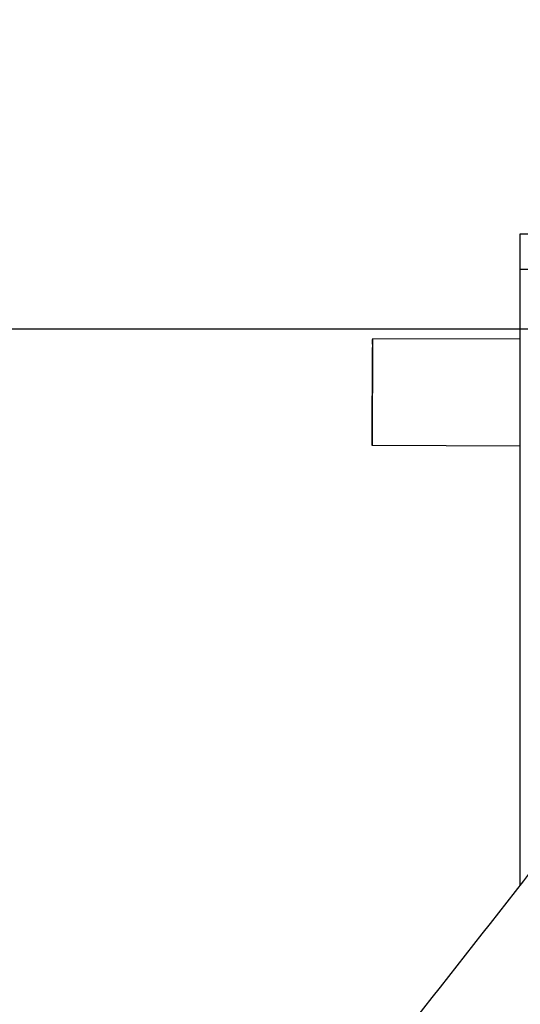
# Model space of a CAD drawing. Header units: millimetres. Extents: x 4086 to 10416, y 123 to 1549.
# Tile 89 of 256: x 6950 to 6972, y 728 to 771. Entities that reach past the tile are written whole.
import ezdxf

# ---------------------------------------------------------------- set-up
doc = ezdxf.new("R2010")
doc.units = ezdxf.units.MM
doc.layers.add('外形图', color=7, linetype='Continuous')
doc.layers.add('尺寸标注', color=7, linetype='Continuous')
doc.styles.add('思源黑', font='SourceHanSansCN-Normal.ttf')
doc.dimstyles.new('尺寸标注_1_4比例中六', dxfattribs={"dimtxt": 10, "dimasz": 8, "dimexe": 2, "dimexo": 1.5, "dimgap": 1, "dimtad": 1, "dimdec": 1, "dimlfac": 4, "dimdsep": 46, "dimtxsty": '思源黑', "dimcen": 0.09, "dimadec": 0, "dimazin": 0, "dimtp": 0.01, "dimtm": 0.01, "dimtfac": 1, "dimtdec": 1, "dimtofl": 0, "dimtmove": 0, "dimatfit": 3, "dimfxl": 1, "dimtolj": 1, "dimarcsym": 0})

# ---------------------------------------------------------------- blocks, each defined once
blk = doc.blocks.new('*D640')
at = {"layer": 'Defpoints', "color": 0}
for p in [(7001.717, 757.501), (6878.883, 632.507), (6943.654, 632.507)]:
    blk.add_point(p, dxfattribs=at)
at = {"layer": '尺寸标注', "color": 0, "lineweight": -2}
for p, q in [((7000.217, 757.501), (6876.883, 757.501)), ((6878.883, 749.501), (6878.883, 640.507)), ((6942.154, 632.507), (6876.883, 632.507))]:
    blk.add_line(p, q, dxfattribs=at)
at = {"layer": '尺寸标注', "color": 0}
for points in [[(6880.216, 749.501), (6877.55, 749.501), (6878.883, 757.501)], [(6877.55, 640.507), (6880.216, 640.507), (6878.883, 632.507)]]:
    blk.add_solid(points, dxfattribs=at)
at = {"layer": '尺寸标注', "color": 0, "insert": (6872.705, 695.004), "char_height": 10, "attachment_point": 5, "rotation": 90, "style": '思源黑'}
blk.add_mtext('\\A1;500', dxfattribs=at)
blk = doc.blocks.new('*D641')
at = {"layer": 'Defpoints', "color": 0}
for p in [(6878.883, 952.507), (7011.126, 952.507), (7001.717, 757.501)]:
    blk.add_point(p, dxfattribs=at)
at = {"layer": '尺寸标注', "color": 0, "lineweight": -2}
for p, q in [((7009.626, 952.507), (6876.883, 952.507)), ((6878.883, 765.501), (6878.883, 944.507)), ((7000.217, 757.501), (6876.883, 757.501))]:
    blk.add_line(p, q, dxfattribs=at)
at = {"layer": '尺寸标注', "color": 0}
for points in [[(6880.216, 944.507), (6877.55, 944.507), (6878.883, 952.507)], [(6877.55, 765.501), (6880.216, 765.501), (6878.883, 757.501)]]:
    blk.add_solid(points, dxfattribs=at)
at = {"layer": '尺寸标注', "color": 0, "insert": (6872.705, 865.173), "char_height": 10, "attachment_point": 5, "rotation": 90, "style": '思源黑'}
blk.add_mtext('\\A1;780', dxfattribs=at)
blk = doc.blocks.new('*D642')
at = {"layer": 'Defpoints', "color": 0}
for p in [(7068.772, 1016.257), (6856.27, 632.507), (6943.654, 632.507)]:
    blk.add_point(p, dxfattribs=at)
at = {"layer": '尺寸标注', "color": 0, "lineweight": -2}
for p, q in [((7067.272, 1016.257), (6854.27, 1016.257)), ((6856.27, 1008.257), (6856.27, 640.507)), ((6942.154, 632.507), (6854.27, 632.507))]:
    blk.add_line(p, q, dxfattribs=at)
at = {"layer": '尺寸标注', "color": 0}
for points in [[(6857.603, 1008.257), (6854.936, 1008.257), (6856.27, 1016.257)], [(6854.936, 640.507), (6857.603, 640.507), (6856.27, 632.507)]]:
    blk.add_solid(points, dxfattribs=at)
at = {"layer": '尺寸标注', "color": 0, "insert": (6850.085, 824.382), "char_height": 10, "attachment_point": 5, "rotation": 90, "style": '思源黑'}
blk.add_mtext('\\A1;1535', dxfattribs=at)

msp = doc.modelspace()

# ---------------------------------------------------------------- linework, layer by layer
at = {"layer": '外形图', "color": 7, "linetype": 'Continuous'}
for p, q in [((6972.285, 761.682), (6972.285, 733.027)), ((6976.149, 761.682), (6972.285, 761.682)), ((6977.584, 760.132), (6972.285, 760.132)), ((6965.792, 757.08), (6965.792, 757.078)), ((6972.29, 757.052), (6965.792, 757.08)), ((6965.772, 752.38), (6965.772, 752.382)), ((6972.29, 752.352), (6965.772, 752.38))]:
    msp.add_line(p, q, dxfattribs=at)
for points, knots in [([(6965.792, 757.08), (6965.785, 757.018), (6965.795, 756.783), (6965.782, 756.296), (6965.783, 755.572), (6965.777, 754.723), (6965.773, 753.874), (6965.774, 753.227), (6965.769, 752.804), (6965.776, 752.575), (6965.761, 752.44), (6965.772, 752.38)], [0, 0, 0, 0, 171.045548, 637.986064, 1330.173577, 2143.594802, 2955.911559, 3644.968074, 3909.666821, 4107.185334, 4272.745309, 4272.745309, 4272.745309, 4272.745309]), ([(6965.772, 752.381), (6965.766, 752.444), (6965.777, 752.68), (6965.768, 753.167), (6965.776, 753.889), (6965.777, 754.736), (6965.783, 755.582), (6965.78, 756.301), (6965.798, 756.785), (6965.783, 757.018), (6965.792, 757.08)], [0, 0, 0, 0, 155.314908, 572.051757, 1188.063496, 1911.332587, 2633.904396, 3247.9274, 3661.680855, 3813.35276, 3813.35276, 3813.35276, 3813.35276])]:
    msp.add_open_spline(points, degree=3, knots=knots, dxfattribs=at)
msp.add_open_spline([(6974.978, 736.492), (6971.109, 731.469), (6967.207, 726.469), (6963.189, 721.564)], degree=3, dxfattribs=at)

# ---------------------------------------------------------------- dimensions: what is measured, and where the dimension line sits
at = {"layer": '尺寸标注'}
dim = msp.add_linear_dim(base=(6856.27, 632.507), p1=(7068.772, 1016.257), p2=(6943.654, 632.507), angle=90, dimstyle='尺寸标注_1_4比例中六', dxfattribs=at)
dim.commit()
dim.dimension.update_dxf_attribs({"geometry": '*D642', "text_midpoint": (6850.085, 824.382)})
dim = msp.add_linear_dim(base=(6878.883, 952.507), p1=(7001.717, 757.501), p2=(7011.126, 952.507), angle=90, text='780', dimstyle='尺寸标注_1_4比例中六', dxfattribs=at)
dim.commit()
dim.dimension.update_dxf_attribs({"geometry": '*D641', "text_midpoint": (6878.883, 865.173), "dimtype": 160})
dim = msp.add_linear_dim(base=(6878.883, 632.507), p1=(7001.717, 757.501), p2=(6943.654, 632.507), angle=90, text='500', dimstyle='尺寸标注_1_4比例中六', dxfattribs=at)
dim.commit()
dim.dimension.update_dxf_attribs({"geometry": '*D640', "text_midpoint": (6872.705, 695.004)})

doc.saveas('drawing.dxf')
